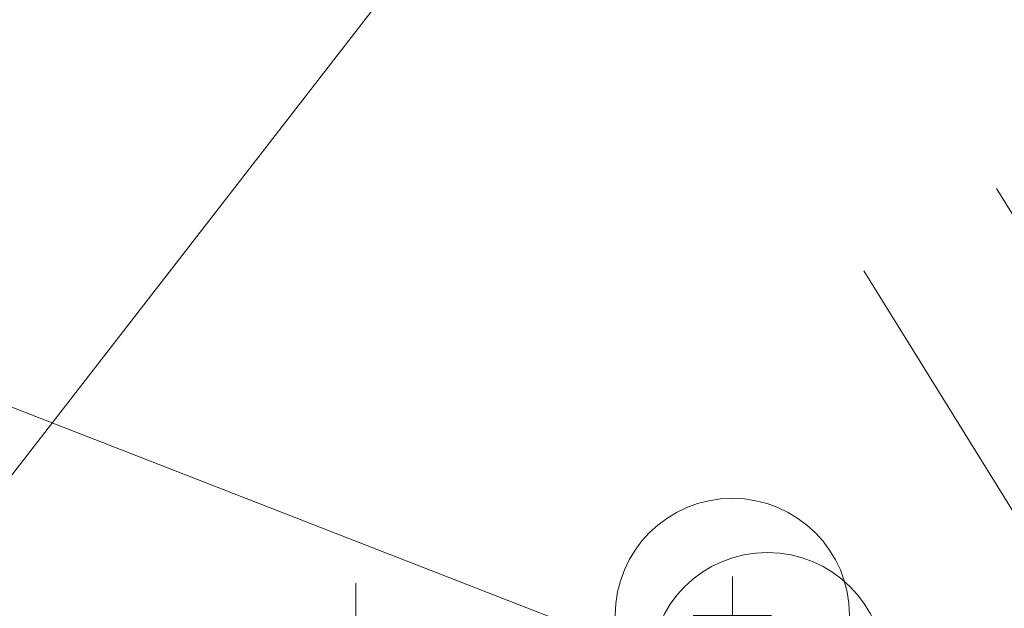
# Model space of a CAD drawing. Extents: x 413123 to 1465301, y 377724 to 504150.
# Tile 9 of 256: x 1463033 to 1463046, y 433299 to 433306. Entities that reach past the tile are written whole.
import ezdxf

# ---------------------------------------------------------------- set-up
doc = ezdxf.new("R2010")
doc.units = 0
doc.header["$MEASUREMENT"] = 0
for name, pattern in [('DGN Style 1', [8.732639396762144, 0.01453018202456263, -8.71810921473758]), ('DGN Style 3', [20.34225483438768, 14.53018202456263, -5.812072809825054]), ('DGN Style 5', [10.171127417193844, 4.35905460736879, -5.812072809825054]), ('gasex', [0]), ('ohcombex', [0])]:
    doc.linetypes.add(name, pattern=pattern)
for name, color, linetype, lineweight in [('DR_X_Storm_Sewer', 151, 'DGN Style 5', 0), ('GE_X_Cells', 40, 'Continuous', 0), ('PV_X_Curb', 120, 'DGN Style 1', 0), ('PV_X_EOP', 7, 'DGN Style 3', 0), ('UT_X_Gas', 40, 'gasex', 0), ('UT_X_Overhead_Combined', 30, 'ohcombex', 0)]:
    doc.layers.add(name, color=color, linetype=linetype, lineweight=lineweight)
doc.layers.add('SV_X_Shot_Marker (Construction)', color=40, linetype='Continuous', lineweight=0, transparency=0.5)

# ---------------------------------------------------------------- blocks, each defined once
blk = doc.blocks.new('PC_58')
at = {"layer": 'GE_X_Cells', "color": 52, "linetype": 'Continuous', "lineweight": 0}
blk.add_circle((0, 0), 0.075, dxfattribs=at)
blk = doc.blocks.new('SVPT_2640')
at = {"layer": 'SV_X_Shot_Marker (Construction)', "transparency": 33554495}
for p, q in [((0, 0.02500000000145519), (0, -0.02500000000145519)), ((-0.02499999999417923, 0), (0.02500000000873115, 0))]:
    blk.add_line(p, q, dxfattribs=at)
blk.add_point((0, 0), dxfattribs=at)
blk = doc.blocks.new('PC_59')
at = {"layer": 'GE_X_Cells', "color": 52, "linetype": 'Continuous', "lineweight": 0}
blk.add_circle((0, 0), 0.075, dxfattribs=at)
blk = doc.blocks.new('SVPT_2641')
at = {"layer": 'SV_X_Shot_Marker (Construction)', "transparency": 33554495}
for p, q in [((0, 0.02499999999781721), (0, -0.02500000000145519)), ((-0.02500000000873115, 0), (0.02499999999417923, 0))]:
    blk.add_line(p, q, dxfattribs=at)
blk.add_point((0, 0), dxfattribs=at)

msp = doc.modelspace()

# ---------------------------------------------------------------- linework, layer by layer
at = {"layer": 'DR_X_Storm_Sewer', "ltscale": 2}
for p, q in [((1463050.275694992, 433296.5968239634, 570.3703372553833), (1463024.489907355, 433338.1663125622, 570.3703372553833)), ((1463048.576122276, 433295.5425694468, 570.3703372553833), (1463022.79033464, 433337.1120580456, 570.3703372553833))]:
    msp.add_line(p, q, dxfattribs=at)
at = {"layer": 'PV_X_Curb'}
msp.add_open_spline([(1463034.114341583, 433358.5354235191, 570.967442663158), (1463034.382762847, 433357.8525596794, 570.9829174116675), (1463034.902669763, 433356.6746703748, 570.9791408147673), (1463036.322057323, 433354.5205973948, 570.6849760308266), (1463037.748960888, 433352.2020754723, 570.6878951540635), (1463040.018756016, 433349.1857511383, 570.9427811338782), (1463042.639031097, 433346.7780487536, 570.7955674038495), (1463044.970687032, 433345.5933757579, 570.8824061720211), (1463045.921303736, 433345.2188641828, 570.878208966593), (1463051.106075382, 433343.1762354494, 570.8553169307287), (1463056.290847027, 433341.1336067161, 570.8324248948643), (1463061.475618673, 433339.0909779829, 570.809532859), (1463062.018547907, 433338.9041474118, 570.7725412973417), (1463062.561477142, 433338.7173168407, 570.7355497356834), (1463063.104406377, 433338.5304862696, 570.6985581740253), (1463069.657625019, 433335.9461940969, 570.7210719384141), (1463076.21084366, 433333.3619019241, 570.7435857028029), (1463082.764062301, 433330.7776097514, 570.7660994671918), (1463087.246478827, 433329.0023655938, 570.8028168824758), (1463091.728895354, 433327.2271214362, 570.8395342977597), (1463096.211311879, 433325.4518772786, 570.8762517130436), (1463096.878442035, 433325.1897515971, 570.9638925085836), (1463097.545572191, 433324.9276259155, 571.0515333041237), (1463098.212702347, 433324.6655002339, 571.1391740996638), (1463104.831686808, 433322.094946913, 571.1640382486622), (1463111.45067127, 433319.524393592, 571.1889023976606), (1463118.069655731, 433316.953840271, 571.2137665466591), (1463125.957183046, 433313.9138789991, 571.1851535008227), (1463133.844710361, 433310.8739177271, 571.1565404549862), (1463141.732237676, 433307.8339564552, 571.1279274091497), (1463145.767175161, 433306.241790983, 571.1313455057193), (1463149.802112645, 433304.6496255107, 571.134763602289), (1463153.83705013, 433303.0574600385, 571.1381816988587), (1463154.355066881, 433302.8054079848, 571.0924572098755), (1463154.873083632, 433302.5533559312, 571.0467327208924), (1463155.391100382, 433302.3013038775, 571.0010082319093), (1463159.740180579, 433300.5574304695, 571.007755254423), (1463164.089260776, 433298.8135570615, 571.0145022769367), (1463168.438340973, 433297.0696836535, 571.0212492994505), (1463173.76020955, 433294.9893866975, 571.0517121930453), (1463179.082078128, 433292.9090897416, 571.0821750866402), (1463184.403946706, 433290.8287927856, 571.1126379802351), (1463184.927832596, 433290.6024130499, 571.183469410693), (1463185.451718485, 433290.3760333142, 571.254300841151), (1463185.975604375, 433290.1496535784, 571.3251322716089), (1463193.283059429, 433287.4009373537, 571.3274320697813), (1463200.590514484, 433284.6522211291, 571.3297318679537), (1463207.897969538, 433281.9035049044, 571.3320316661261), (1463214.611583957, 433279.3049910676, 571.3660593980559), (1463221.325198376, 433276.7064772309, 571.4000871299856), (1463228.038812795, 433274.1079633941, 571.4341148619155), (1463234.876881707, 433271.4003319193, 571.5030017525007), (1463241.714950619, 433268.6927004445, 571.5718886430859), (1463248.553019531, 433265.9850689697, 571.6407755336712), (1463252.53367608, 433264.4224603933, 571.6987979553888), (1463256.514332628, 433262.8598518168, 571.7568203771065), (1463260.494989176, 433261.2972432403, 571.8148427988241), (1463261.18962272, 433261.0748617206, 571.7422662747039), (1463261.884256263, 433260.8524802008, 571.6696897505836), (1463262.578889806, 433260.6300986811, 571.5971132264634), (1463267.974277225, 433258.4984942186, 571.5913249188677), (1463273.369664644, 433256.3668897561, 571.5855366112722), (1463278.765052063, 433254.2352852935, 571.5797483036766), (1463284.039124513, 433252.1341649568, 571.626583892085), (1463289.313196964, 433250.0330446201, 571.6734194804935), (1463294.587269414, 433247.9319242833, 571.7202550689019), (1463295.147837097, 433247.7325865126, 571.8045569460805), (1463295.70840478, 433247.533248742, 571.8888588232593), (1463296.268972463, 433247.3339109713, 571.9731607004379), (1463303.262539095, 433244.6091737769, 572.0038664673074), (1463310.256105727, 433241.8844365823, 572.034572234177), (1463317.249672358, 433239.1596993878, 572.0652780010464), (1463324.8255847, 433236.206749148, 572.1003223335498), (1463332.401497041, 433233.2537989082, 572.1353666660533), (1463339.977409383, 433230.3008486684, 572.1704109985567), (1463346.624217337, 433227.6724527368, 572.1699621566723), (1463353.271025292, 433225.044056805, 572.1695133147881), (1463359.917833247, 433222.4156608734, 572.1690644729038), (1463363.666535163, 433220.9685334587, 572.1740861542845), (1463367.415237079, 433219.521406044, 572.1791078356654), (1463371.163938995, 433218.0742786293, 572.1841295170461), (1463371.754596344, 433217.8301906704, 572.1047293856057), (1463372.345253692, 433217.5861027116, 572.0253292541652), (1463372.935911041, 433217.3420147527, 571.9459291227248), (1463380.338603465, 433214.4611246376, 571.9041823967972), (1463387.741295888, 433211.5802345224, 571.8624356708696), (1463395.143988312, 433208.6993444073, 571.8206889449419), (1463403.121855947, 433205.5721027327, 571.8539167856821), (1463411.099723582, 433202.4448610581, 571.8871446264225), (1463419.077591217, 433199.3176193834, 571.9203724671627), (1463419.407565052, 433199.1647159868, 571.9396248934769), (1463419.737538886, 433199.0118125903, 571.9588773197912), (1463420.067512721, 433198.8589091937, 571.9781297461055)], degree=3, knots=[0, 0, 0, 0, 0.004163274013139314, 0.007301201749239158, 0.0146979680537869, 0.01957460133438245, 0.02877745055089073, 0.03448275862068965, 0.03448275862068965, 0.03448275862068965, 0.06896551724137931, 0.06896551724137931, 0.06896551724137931, 0.1034482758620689, 0.1034482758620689, 0.1034482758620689, 0.1379310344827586, 0.1379310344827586, 0.1379310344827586, 0.1724137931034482, 0.1724137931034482, 0.1724137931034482, 0.2068965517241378, 0.2068965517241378, 0.2068965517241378, 0.2413793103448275, 0.2413793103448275, 0.2413793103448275, 0.2758620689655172, 0.2758620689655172, 0.2758620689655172, 0.3103448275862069, 0.3103448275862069, 0.3103448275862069, 0.3448275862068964, 0.3448275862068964, 0.3448275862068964, 0.3793103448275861, 0.3793103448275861, 0.3793103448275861, 0.4137931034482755, 0.4137931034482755, 0.4137931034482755, 0.4482758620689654, 0.4482758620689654, 0.4482758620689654, 0.4827586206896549, 0.4827586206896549, 0.4827586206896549, 0.5172413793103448, 0.5172413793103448, 0.5172413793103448, 0.5517241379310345, 0.5517241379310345, 0.5517241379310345, 0.5862068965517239, 0.5862068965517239, 0.5862068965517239, 0.6206896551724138, 0.6206896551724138, 0.6206896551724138, 0.6551724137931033, 0.6551724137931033, 0.6551724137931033, 0.6896551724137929, 0.6896551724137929, 0.6896551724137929, 0.7241379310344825, 0.7241379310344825, 0.7241379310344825, 0.7586206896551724, 0.7586206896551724, 0.7586206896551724, 0.7931034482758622, 0.7931034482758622, 0.7931034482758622, 0.8275862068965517, 0.8275862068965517, 0.8275862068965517, 0.8620689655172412, 0.8620689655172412, 0.8620689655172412, 0.8965517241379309, 0.8965517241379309, 0.8965517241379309, 0.9310344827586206, 0.9310344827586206, 0.9310344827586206, 0.9655172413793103, 0.9655172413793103, 0.9655172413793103, 1, 1, 1, 1], dxfattribs=at)
at = {"layer": 'PV_X_EOP'}
msp.add_open_spline([(1463033.539703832, 433358.668730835, 570.9312826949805), (1463033.78085339, 433357.7791180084, 570.9319642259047), (1463034.311810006, 433356.414696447, 570.9129230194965), (1463035.936664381, 433354.210215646, 570.7574772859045), (1463037.392149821, 433351.9520015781, 570.7191112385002), (1463039.598433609, 433348.7987445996, 570.7996873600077), (1463042.441302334, 433346.5539274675, 570.6747714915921), (1463044.712350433, 433345.0075174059, 570.6881225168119), (1463045.691659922, 433344.6760572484, 570.6008205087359), (1463046.330306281, 433344.4598990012, 570.5438874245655), (1463046.96895264, 433344.243740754, 570.486954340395), (1463047.607598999, 433344.0275825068, 570.4300212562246), (1463047.46569072, 433343.5095853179, 570.4737916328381), (1463047.32378244, 433342.9915881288, 570.5175620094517), (1463047.181874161, 433342.4735909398, 570.5613323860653), (1463047.962688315, 433342.1715041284, 570.5523071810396), (1463048.74350247, 433341.8694173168, 570.5432819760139), (1463049.524316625, 433341.5673305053, 570.5342567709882), (1463049.723445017, 433342.0454324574, 570.5031497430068), (1463049.92257341, 433342.5235344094, 570.4720427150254), (1463050.121701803, 433343.0016363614, 570.4409356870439), (1463054.363252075, 433341.3299102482, 570.4898514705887), (1463058.604802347, 433339.658184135, 570.5387672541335), (1463062.84635262, 433337.9864580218, 570.5876830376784), (1463069.380437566, 433335.4247592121, 570.6248076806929), (1463075.914522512, 433332.8630604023, 570.6619323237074), (1463082.448607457, 433330.3013615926, 570.699056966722), (1463087.637972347, 433328.22388055, 570.7205322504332), (1463092.827337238, 433326.1463995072, 570.7420075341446), (1463098.016702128, 433324.0689184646, 570.7634828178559), (1463104.657268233, 433321.5116641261, 570.769767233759), (1463111.297834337, 433318.9544097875, 570.7760516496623), (1463117.938400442, 433316.3971554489, 570.7823360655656), (1463125.924840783, 433313.2674390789, 570.73748834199), (1463133.911281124, 433310.1377227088, 570.6926406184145), (1463141.897721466, 433307.0080063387, 570.647792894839), (1463141.717745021, 433306.5125578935, 570.6799613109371), (1463141.537768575, 433306.0171094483, 570.7121297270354), (1463141.35779213, 433305.5216610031, 570.7442981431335), (1463142.229950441, 433305.2201381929, 570.7485050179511), (1463143.102108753, 433304.9186153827, 570.7527118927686), (1463143.974267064, 433304.6170925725, 570.7569187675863), (1463144.185348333, 433305.0788176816, 570.735481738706), (1463144.396429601, 433305.5405427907, 570.7140447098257), (1463144.607510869, 433306.0022678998, 570.6926076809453), (1463147.58473388, 433304.8543661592, 570.7341019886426), (1463150.56195689, 433303.7064644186, 570.7755962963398), (1463153.539179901, 433302.558562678, 570.817090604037), (1463158.44037952, 433300.5705139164, 570.826934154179), (1463163.341579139, 433298.5824651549, 570.8367777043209), (1463168.242778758, 433296.5944163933, 570.8466212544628), (1463174.091388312, 433294.2251577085, 570.8787504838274), (1463179.939997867, 433291.8558990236, 570.9108797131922), (1463185.788607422, 433289.4866403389, 570.9430089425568), (1463193.090936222, 433286.8080451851, 571.0096381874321), (1463200.393265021, 433284.1294500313, 571.0762674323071), (1463207.695593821, 433281.4508548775, 571.1428966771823), (1463214.34865388, 433278.828976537, 571.1804566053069), (1463221.001713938, 433276.2070981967, 571.2180165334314), (1463227.654773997, 433273.5852198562, 571.2555764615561), (1463234.593717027, 433270.8614597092, 571.311327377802), (1463241.532660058, 433268.1376995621, 571.3670782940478), (1463248.471603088, 433265.413939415, 571.4228292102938), (1463251.006317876, 433264.4249023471, 571.4376305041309), (1463253.541032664, 433263.4358652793, 571.452431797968), (1463256.075747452, 433262.4468282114, 571.4672330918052), (1463255.94008792, 433261.9072334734, 571.4705339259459), (1463255.804428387, 433261.3676387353, 571.4738347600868), (1463255.668768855, 433260.8280439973, 571.4771355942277), (1463256.445551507, 433260.5848901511, 571.4871075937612), (1463257.222334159, 433260.3417363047, 571.4970795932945), (1463257.999116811, 433260.0985824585, 571.507051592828), (1463258.226294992, 433260.5106164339, 571.4958264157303), (1463258.453473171, 433260.9226504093, 571.4846012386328), (1463258.680651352, 433261.3346843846, 571.4733760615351), (1463259.925804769, 433260.8493021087, 571.4829525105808), (1463261.170958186, 433260.3639198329, 571.4925289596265), (1463262.416111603, 433259.878537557, 571.5021054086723), (1463267.791649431, 433257.7869022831, 571.5241727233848), (1463273.167187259, 433255.6952670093, 571.5462400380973), (1463278.542725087, 433253.6036317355, 571.5683073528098), (1463284.352399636, 433251.3217999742, 571.5814787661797), (1463290.162074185, 433249.039968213, 571.5946501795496), (1463295.971748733, 433246.7581364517, 571.6078215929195), (1463302.949122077, 433244.0521724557, 571.6351321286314), (1463309.926495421, 433241.3462084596, 571.6624426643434), (1463316.903868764, 433238.6402444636, 571.6897532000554), (1463324.563747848, 433235.6405621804, 571.7285381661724), (1463332.223626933, 433232.6408798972, 571.7673231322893), (1463339.883506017, 433229.641197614, 571.8061080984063), (1463346.449952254, 433227.0690864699, 571.8205958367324), (1463353.01639849, 433224.4969753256, 571.8350835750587), (1463359.582844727, 433221.9248641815, 571.8495713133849), (1463363.961849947, 433220.2403229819, 571.8408310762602), (1463368.340855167, 433218.5557817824, 571.8320908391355), (1463372.719860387, 433216.8712405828, 571.8233506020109), (1463380.126525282, 433213.9587859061, 571.7905530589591), (1463387.533190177, 433211.0463312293, 571.7577555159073), (1463394.939855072, 433208.1338765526, 571.7249579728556), (1463402.425974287, 433205.1637758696, 571.7534560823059), (1463409.912093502, 433202.1936751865, 571.7819541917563), (1463417.398212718, 433199.2235745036, 571.8104523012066), (1463417.229394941, 433198.7682275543, 571.8194733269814), (1463417.060577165, 433198.3128806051, 571.8284943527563), (1463416.891759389, 433197.8575336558, 571.8375153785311), (1463417.692446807, 433197.4966240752, 571.8487103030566), (1463418.493134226, 433197.1357144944, 571.859905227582), (1463419.293821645, 433196.7748049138, 571.8711001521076), (1463419.475032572, 433197.247288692, 571.8477905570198), (1463419.6562435, 433197.7197724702, 571.8244809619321), (1463419.837454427, 433198.1922562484, 571.8011713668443), (1463419.83781155, 433198.2226624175, 571.7953862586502), (1463419.838168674, 433198.2530685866, 571.789601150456), (1463419.838525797, 433198.2834747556, 571.7838160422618)], degree=3, knots=[0, 0, 0, 0, 0.003968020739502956, 0.006425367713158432, 0.01199892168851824, 0.01581541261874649, 0.02326256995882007, 0.02777777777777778, 0.02777777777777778, 0.02777777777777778, 0.05555555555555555, 0.05555555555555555, 0.05555555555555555, 0.08333333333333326, 0.08333333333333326, 0.08333333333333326, 0.1111111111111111, 0.1111111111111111, 0.1111111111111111, 0.1388888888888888, 0.1388888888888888, 0.1388888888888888, 0.1666666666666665, 0.1666666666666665, 0.1666666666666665, 0.1944444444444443, 0.1944444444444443, 0.1944444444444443, 0.2222222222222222, 0.2222222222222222, 0.2222222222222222, 0.25, 0.25, 0.25, 0.2777777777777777, 0.2777777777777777, 0.2777777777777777, 0.3055555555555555, 0.3055555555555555, 0.3055555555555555, 0.333333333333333, 0.333333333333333, 0.333333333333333, 0.3611111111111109, 0.3611111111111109, 0.3611111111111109, 0.3888888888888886, 0.3888888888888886, 0.3888888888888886, 0.4166666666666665, 0.4166666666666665, 0.4166666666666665, 0.4444444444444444, 0.4444444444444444, 0.4444444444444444, 0.472222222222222, 0.472222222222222, 0.472222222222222, 0.5, 0.5, 0.5, 0.5277777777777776, 0.5277777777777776, 0.5277777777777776, 0.5555555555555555, 0.5555555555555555, 0.5555555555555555, 0.5833333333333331, 0.5833333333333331, 0.5833333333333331, 0.6111111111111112, 0.6111111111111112, 0.6111111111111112, 0.638888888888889, 0.638888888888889, 0.638888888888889, 0.6666666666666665, 0.6666666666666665, 0.6666666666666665, 0.6944444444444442, 0.6944444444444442, 0.6944444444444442, 0.722222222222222, 0.722222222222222, 0.722222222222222, 0.7499999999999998, 0.7499999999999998, 0.7499999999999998, 0.7777777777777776, 0.7777777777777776, 0.7777777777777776, 0.8055555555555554, 0.8055555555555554, 0.8055555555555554, 0.8333333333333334, 0.8333333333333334, 0.8333333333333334, 0.861111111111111, 0.861111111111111, 0.861111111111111, 0.8888888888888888, 0.8888888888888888, 0.8888888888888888, 0.9166666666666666, 0.9166666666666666, 0.9166666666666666, 0.9444444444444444, 0.9444444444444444, 0.9444444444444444, 0.9722222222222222, 0.9722222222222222, 0.9722222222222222, 1, 1, 1, 1], dxfattribs=at)
at = {"layer": 'UT_X_Gas', "flags": 128}
msp.add_lwpolyline([(1463010.607710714, 433254.5372672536), (1463025.449712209, 433290.4993054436), (1463049.421432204, 433321.4182648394), (1463055.569711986, 433337.1404495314)], dxfattribs=at)
at = {"layer": 'UT_X_Overhead_Combined'}
msp.add_polyline3d([(1462139.241260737, 433647.8769086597, 571.9766304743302), (1462204.108497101, 433622.5683865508, 571.3596886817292), (1462321.925540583, 433576.4959255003, 570.5507181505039), (1462538.647426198, 433492.5826531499, 570.503142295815), (1462692.257461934, 433434.33344082, 570.6587691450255), (1462874.881292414, 433363.3601294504, 571.973471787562), (1462981.345770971, 433321.3626986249, 570.8598579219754), (1463171.856751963, 433247.1371010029, 571.5480279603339)], dxfattribs=at)

# ---------------------------------------------------------------- block references
at = {"layer": 'GE_X_Cells', "color": 52, "linetype": 'Continuous', "lineweight": 0, "xscale": 20, "yscale": 20, "zscale": 20}
for name, p in [('PC_59', (1463042.299876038, 433298.5390959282, 570.4172037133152)), ('PC_58', (1463042.748635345, 433297.8458740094, 570.9181350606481))]:
    msp.add_blockref(name, p, dxfattribs=at)
at = {"layer": 'SV_X_Shot_Marker (Construction)', "transparency": 33554495, "xscale": 20, "yscale": 20, "zscale": 20}
for name, p in [('SVPT_2640', (1463042.299876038, 433298.5390959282, 570.4172037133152)), ('SVPT_2641', (1463037.480514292, 433298.451638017, 570.333691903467))]:
    msp.add_blockref(name, p, dxfattribs=at)

doc.saveas('drawing.dxf')
